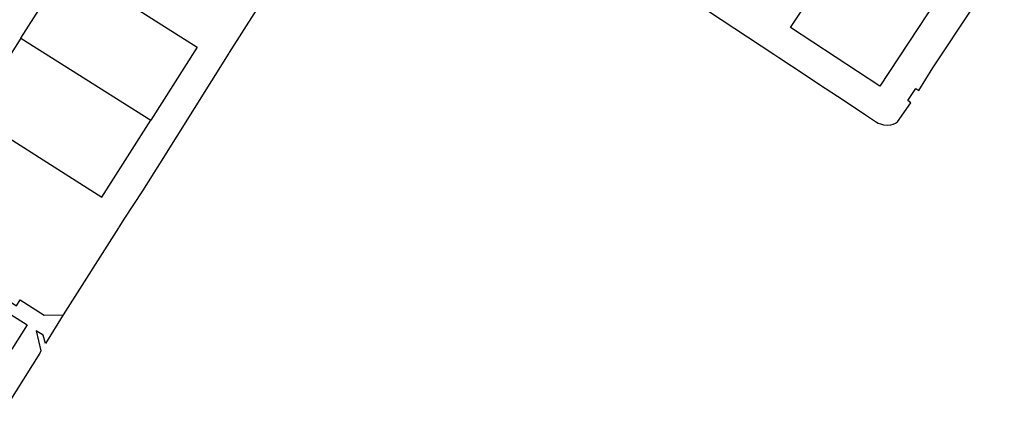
# Model space of a CAD drawing. Extents: x 165936 to 168762, y 445225 to 450407.
# Tile 31 of 69: x 167232 to 167554, y 446796 to 446924. Entities that reach past the tile are written whole.
import ezdxf

# ---------------------------------------------------------------- set-up
doc = ezdxf.new("R2010")
doc.units = 0
doc.header["$LTSCALE"] = 4
for name, color, linetype in [('G_OTD', 32, 'CONTINUOUS'), ('G_PND', 1, 'CONTINUOUS'), ('G_WTD', 5, 'CONTINUOUS')]:
    doc.layers.add(name, color=color, linetype=linetype)

msp = doc.modelspace()

# ---------------------------------------------------------------- linework, layer by layer
at = {"layer": 'G_OTD', "linetype": 'Continuous', "transparency": 33554687}
for points in [[(167554.097, 446960.991), (167554.226, 446960.906), (167542.984, 446943.835), (167542.836, 446943.932), (167541.551, 446944.779), (167513.495, 446902.176), (167484.348, 446921.371), (167488.634, 446927.881), (167438.554, 446961.021), (167464.304, 447000), (167473.834, 447014.426)], [(167351.017, 446992.142), (167345.333, 446983.484), (167344.871, 446983.789), (167335.658, 446969.404), (167336.447, 446969.519), (167336.006, 446968.826), (167329.965, 446959.275), (167329.746, 446959.913), (167321.871, 446947.393), (167322.483, 446947.445), (167315.727, 446936.764), (167313.613, 446933.422), (167300.823, 446913.257), (167300.638, 446912.962), (167277.971, 446876.83), (167272.432, 446868.034), (167266.573, 446859.121), (167264.714, 446856.158), (167264.599, 446855.976), (167246.53, 446827.467)], [(167427.516, 446946.529), (167478.822, 446912.692), (167480.485, 446911.629), (167484.692, 446908.889), (167495.674, 446901.61), (167499.657, 446898.954), (167503.877, 446896.185), (167509.214, 446892.63), (167512.076, 446890.723), (167513.005, 446890.158), (167513.754, 446889.908), (167514.743, 446889.597), (167515.944, 446889.5), (167517.13, 446889.595), (167517.876, 446889.797), (167518.677, 446890.137), (167519.285, 446890.614), (167523.7, 446896.753), (167522.647, 446897.495), (167525.283, 446901.465), (167526.239, 446900.832), (167530.872, 446908.196), (167533.719, 446912.473), (167541.227, 446923.751), (167552.842, 446941.199)], [(167226.787, 446833.113), (167226.875, 446833.27), (167231.218, 446830.451), (167232.453, 446832.374), (167240.283, 446827.382), (167246.53, 446827.467)], [(167246.53, 446827.467), (167240.753, 446818.176), (167239.958, 446820.921), (167237.744, 446822.314), (167239.268, 446815.799), (167238.889, 446815.034), (167228.704, 446798.833), (167228.533, 446798.94), (167227.018, 446805.251), (167226.787, 446804.864), (167228.115, 446798.447), (167226.728, 446796.325)], [(167228.379, 446826.032), (167229.375, 446827.582), (167234.696, 446824.233), (167229.74, 446816.293), (167228.873, 446816.844)]]:
    msp.add_lwpolyline(points, dxfattribs=at)
at = {"layer": 'G_PND', "linetype": 'Continuous', "transparency": 33554687}
for points in [[(167232.679, 446917.924), (167247.919, 446941.885), (167290.301, 446914.93), (167275.158, 446891.079)], [(167232.679, 446917.924), (167216.746, 446892.872), (167259.188, 446865.926), (167275.158, 446891.079)], [(167232.679, 446917.924), (167275.158, 446891.079)]]:
    msp.add_lwpolyline(points, dxfattribs=at)
at = {"layer": 'G_WTD', "linetype": 'Continuous', "transparency": 33554687}
msp.add_lwpolyline([(167234.803, 447017.866, 0.0009564), (167123.853, 446842.28)], format="xyb", dxfattribs=at)

doc.saveas('drawing.dxf')
